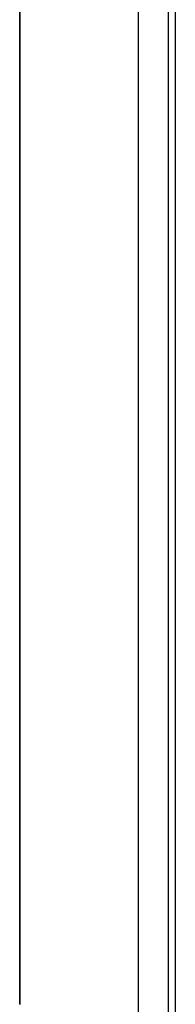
# Model space of a CAD drawing. Header units: millimetres. Extents: x 0 to 423, y 0 to 297.
# Tile 6 of 34: x 98 to 105, y 101 to 150. Entities that reach past the tile are written whole.
import ezdxf

# ---------------------------------------------------------------- set-up
doc = ezdxf.new("R2010")
doc.units = ezdxf.units.MM
doc.layers.add('实线', color=2, linetype='Continuous', lineweight=25)

msp = doc.modelspace()

# ---------------------------------------------------------------- linework, layer by layer
at = {"layer": '实线', "color": 2, "linetype": 'Continuous', "lineweight": 25, "true_color": 0xffff00}
for p, q in [((97.6736, 191.7467), (97.6736, 101.0801)), ((97.6782, 101.0836), (97.6782, 150.3134)), ((103.5106, 150.3134), (103.5106, 99.0801)), ((105.0069, 99.0801), (105.0069, 150.3134)), ((105.3402, 150.3134), (105.3402, 99.5111)), ((97.6782, 148.9134), (97.6736, 148.9134)), ((97.6736, 136.2548), (97.6782, 138.4867)), ((97.6782, 111.8134), (97.6736, 111.8134)), ((97.6736, 106.1467), (97.6782, 106.1467)), ((97.6782, 101.0836), (97.6736, 101.0797))]:
    msp.add_line(p, q, dxfattribs=at)
msp.add_open_spline([(97.6782, 140.6413), (97.6777, 140.451), (97.6738, 138.9892), (97.6737, 137.5274), (97.6736, 136.2559)], degree=3, knots=[0, 0, 0, 0, 0.1301654, 1, 1, 1, 1], dxfattribs=at)

doc.saveas('drawing.dxf')
